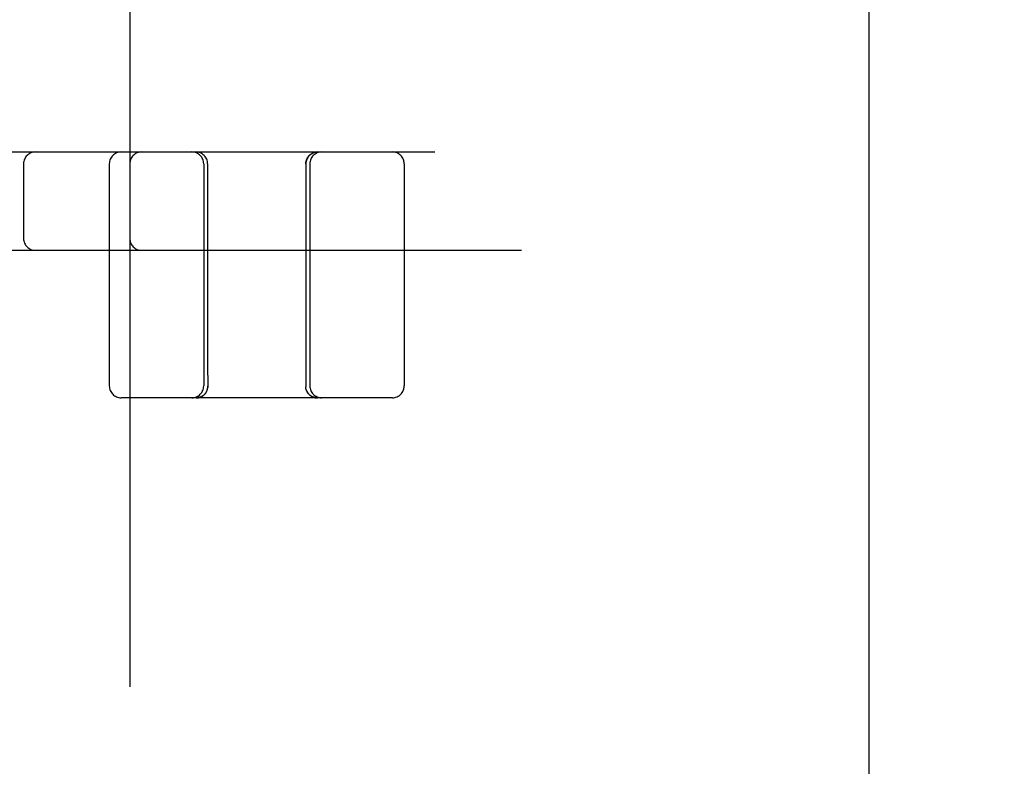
# Model space of a CAD drawing. Header units: inches. Extents: x 0 to 215, y 0 to 139.
# Tile 38 of 98: x 42.198 to 43.45, y 52.72 to 53.669. Entities that reach past the tile are written whole.
import ezdxf

# ---------------------------------------------------------------- set-up
doc = ezdxf.new("R2010")
doc.units = ezdxf.units.IN
doc.header["$LTSCALE"] = 11.804375
doc.header["$MEASUREMENT"] = 0
doc.linetypes.add('HIDDEN', pattern=[0.2, 0.1, -0.1])
doc.layers.add('DEFAULT_2', color=8, linetype='HIDDEN')

msp = doc.modelspace()

# ---------------------------------------------------------------- linework, layer by layer
at = {"layer": 'DEFAULT_2', "color": 8, "linetype": 'HIDDEN'}
for p, q in [((42.2133, 49.0337), (42.2133, 54.5342)), ((42.3383, 54.0012), (42.3383, 49.5667)), ((43.2783, 53.6883), (43.2783, 50.3133)), ((41.5458, 53.5008), (43.8608, 53.5008)), ((42.2033, 53.4858), (42.2033, 53.3908)), ((42.3123, 53.4858), (42.3123, 53.2033)), ((42.4323, 53.4858), (42.4323, 53.2033)), ((42.4373, 53.4858), (42.4373, 53.2212)), ((42.5623, 53.4858), (42.5623, 53.2169)), ((42.5673, 53.4858), (42.5673, 53.2033)), ((42.6873, 53.4858), (42.6873, 53.2033)), ((41.6558, 53.3758), (43.8608, 53.3758)), ((42.4373, 53.2212), (42.4374, 53.2124)), ((42.4374, 53.2124), (42.4375, 53.2029)), ((42.4375, 53.2017), (42.4374, 53.2013)), ((42.4375, 53.2024), (42.4375, 53.2029)), ((42.4375, 53.2024), (42.4375, 53.202)), ((42.4375, 53.2017), (42.4375, 53.202)), ((42.5622, 53.2029), (42.5622, 53.2024)), ((42.5622, 53.2024), (42.5622, 53.202)), ((42.6723, 53.1883), (42.3273, 53.1883)), ((42.4238, 53.1883), (42.4237, 53.1883)), ((42.424, 53.1883), (42.4238, 53.1883)), ((42.4243, 53.1884), (42.424, 53.1883)), ((42.4245, 53.1884), (42.4242, 53.1884)), ((42.4248, 53.1884), (42.4245, 53.1884)), ((42.425, 53.1884), (42.4248, 53.1884)), ((42.4253, 53.1884), (42.425, 53.1884)), ((42.4256, 53.1885), (42.4253, 53.1884)), ((42.4307, 53.1904), (42.4303, 53.1901)), ((42.431, 53.1906), (42.4306, 53.1903)), ((42.4313, 53.1908), (42.431, 53.1905)), ((42.4316, 53.191), (42.4313, 53.1908)), ((42.4325, 53.1917), (42.4322, 53.1914)), ((42.4328, 53.192), (42.4325, 53.1917)), ((42.4328, 53.192), (42.4331, 53.1922)), ((42.4331, 53.1922), (42.4328, 53.192)), ((42.4332, 53.1923), (42.4331, 53.1922)), ((42.5663, 53.1925), (42.5665, 53.1923)), ((42.5666, 53.1922), (42.5665, 53.1923)), ((42.5669, 53.192), (42.5665, 53.1922)), ((42.5672, 53.1917), (42.5668, 53.192)), ((42.5674, 53.1914), (42.5671, 53.1917)), ((42.5677, 53.1912), (42.5674, 53.1915)), ((42.568, 53.191), (42.5677, 53.1912)), ((42.569, 53.1903), (42.5687, 53.1906)), ((42.5693, 53.1901), (42.569, 53.1904)), ((42.5697, 53.19), (42.5693, 53.1902)), ((42.5746, 53.1884), (42.5743, 53.1884)), ((42.5754, 53.1884), (42.5751, 53.1884)), ((42.5757, 53.1883), (42.5754, 53.1884)), ((42.5759, 53.1883), (42.5756, 53.1883)), ((42.576, 53.1883), (42.5758, 53.1883))]:
    msp.add_line(p, q, dxfattribs=at)
for points in [[(42.5623, 53.4858), (42.5623, 53.4861), (42.5623, 53.4865), (42.5624, 53.4869), (42.5624, 53.4873), (42.5624, 53.4877), (42.5625, 53.4881), (42.5626, 53.4885), (42.5626, 53.4889), (42.5627, 53.4892), (42.5628, 53.4896), (42.5629, 53.49), (42.563, 53.4904), (42.5632, 53.4908), (42.5633, 53.4911), (42.5634, 53.4915), (42.5636, 53.4919), (42.5638, 53.4922), (42.5639, 53.4926), (42.5641, 53.4929), (42.5643, 53.4933), (42.5645, 53.4936), (42.5647, 53.494), (42.5649, 53.4943), (42.5652, 53.4946), (42.5654, 53.4949), (42.5656, 53.4952), (42.5659, 53.4955), (42.5661, 53.4958), (42.5664, 53.4961), (42.5667, 53.4964), (42.567, 53.4967), (42.5673, 53.497), (42.5676, 53.4972), (42.5679, 53.4975), (42.5682, 53.4977), (42.5685, 53.498), (42.5688, 53.4982), (42.5691, 53.4984), (42.5695, 53.4986), (42.5698, 53.4988), (42.5702, 53.499), (42.5705, 53.4992), (42.5709, 53.4994), (42.5712, 53.4995), (42.5716, 53.4997), (42.5719, 53.4998), (42.5723, 53.5), (42.5727, 53.5001), (42.5731, 53.5002), (42.5734, 53.5003), (42.5738, 53.5004), (42.5742, 53.5005), (42.5746, 53.5006), (42.575, 53.5007), (42.5754, 53.5007), (42.5758, 53.5008), (42.5762, 53.5008), (42.5766, 53.5008), (42.5769, 53.5008), (42.5773, 53.5008)], [(42.5623, 53.2169), (42.5622, 53.2077), (42.5622, 53.2029)], [(42.4346, 53.1939), (42.4348, 53.1942), (42.4351, 53.1946), (42.4353, 53.1949), (42.4355, 53.1952), (42.4356, 53.1955), (42.4358, 53.1959), (42.436, 53.1962), (42.4362, 53.1965), (42.4363, 53.1969), (42.4365, 53.1972), (42.4366, 53.1976), (42.4367, 53.1979), (42.4368, 53.1983), (42.437, 53.1987), (42.437, 53.199), (42.4371, 53.1994), (42.4372, 53.1998), (42.4373, 53.2001), (42.4373, 53.2005), (42.4374, 53.2009), (42.4374, 53.2013)], [(42.5665, 53.1923), (42.5663, 53.1925), (42.566, 53.1928), (42.5658, 53.1931), (42.5655, 53.1933), (42.5653, 53.1936), (42.5651, 53.1939), (42.5648, 53.1942), (42.5646, 53.1946), (42.5644, 53.1949), (42.5642, 53.1952), (42.564, 53.1955), (42.5638, 53.1959), (42.5637, 53.1962), (42.5635, 53.1965), (42.5633, 53.1969), (42.5632, 53.1972), (42.5631, 53.1976), (42.5629, 53.1979), (42.5628, 53.1983), (42.5627, 53.1987), (42.5626, 53.199), (42.5625, 53.1994), (42.5624, 53.1998), (42.5624, 53.2001), (42.5623, 53.2005), (42.5623, 53.2009), (42.5622, 53.2013), (42.5622, 53.2017), (42.5622, 53.202)], [(42.4322, 53.1914), (42.4319, 53.1912), (42.4316, 53.191), (42.4313, 53.1907), (42.431, 53.1905), (42.4306, 53.1903), (42.4303, 53.1901), (42.43, 53.1899), (42.4296, 53.1897), (42.4293, 53.1895), (42.4289, 53.1894), (42.4286, 53.1892), (42.4282, 53.1891), (42.4278, 53.1889), (42.4274, 53.1888), (42.4271, 53.1887), (42.4267, 53.1885), (42.4263, 53.1884), (42.4259, 53.1883), (42.4255, 53.1883), (42.4252, 53.1882), (42.4248, 53.1881), (42.4244, 53.1881), (42.424, 53.188), (42.4236, 53.188), (42.4232, 53.188), (42.4228, 53.188), (42.4224, 53.1879)], [(42.4224, 53.1879), (42.4228, 53.188), (42.4232, 53.188)], [(42.4236, 53.188), (42.424, 53.188), (42.4244, 53.1881)], [(42.4248, 53.1881), (42.4252, 53.1882), (42.4255, 53.1883), (42.4259, 53.1883), (42.4263, 53.1884), (42.4267, 53.1885), (42.4271, 53.1887), (42.4274, 53.1888), (42.4278, 53.1889), (42.4282, 53.1891), (42.4286, 53.1892), (42.4289, 53.1894), (42.4293, 53.1895), (42.4296, 53.1897), (42.43, 53.1899), (42.4303, 53.1901), (42.4306, 53.1903), (42.431, 53.1905), (42.4313, 53.1907), (42.4316, 53.191), (42.4319, 53.1912), (42.4322, 53.1914)], [(42.4304, 53.1902), (42.43, 53.19), (42.4296, 53.1898), (42.4293, 53.1896), (42.4289, 53.1895), (42.4286, 53.1893), (42.4283, 53.1892), (42.4279, 53.1891), (42.4276, 53.1889), (42.4272, 53.1888), (42.4269, 53.1888), (42.4266, 53.1887), (42.4262, 53.1886), (42.4259, 53.1885), (42.4256, 53.1885)], [(42.43, 53.19), (42.4297, 53.1898), (42.4294, 53.1896), (42.429, 53.1895), (42.4287, 53.1894), (42.4284, 53.1892), (42.428, 53.1891), (42.4277, 53.189), (42.4274, 53.1889), (42.4271, 53.1888), (42.4267, 53.1887), (42.4264, 53.1886), (42.4261, 53.1886), (42.4259, 53.1885), (42.4256, 53.1885)], [(42.4322, 53.1915), (42.4319, 53.1912), (42.4316, 53.191)], [(42.4336, 53.1928), (42.4334, 53.1925), (42.4332, 53.1923)], [(42.4334, 53.1925), (42.4336, 53.1928), (42.4339, 53.1931), (42.4341, 53.1933)], [(42.4346, 53.1939), (42.4344, 53.1936), (42.4341, 53.1933), (42.4339, 53.1931)], [(42.5633, 53.1969), (42.5635, 53.1965), (42.5637, 53.1962), (42.5638, 53.1959), (42.564, 53.1955), (42.5642, 53.1952), (42.5644, 53.1949), (42.5646, 53.1946), (42.5648, 53.1942), (42.5651, 53.1939), (42.5653, 53.1936), (42.5655, 53.1933), (42.5658, 53.1931), (42.566, 53.1928)], [(42.5773, 53.1879), (42.5769, 53.188), (42.5765, 53.188), (42.5761, 53.188), (42.5757, 53.188), (42.5753, 53.1881), (42.5749, 53.1881), (42.5745, 53.1882), (42.5741, 53.1883), (42.5737, 53.1883), (42.5733, 53.1884), (42.573, 53.1885), (42.5726, 53.1887), (42.5722, 53.1888), (42.5718, 53.1889), (42.5715, 53.1891), (42.5711, 53.1892), (42.5707, 53.1894), (42.5704, 53.1895), (42.57, 53.1897), (42.5697, 53.1899), (42.5694, 53.1901), (42.569, 53.1903), (42.5687, 53.1905), (42.5684, 53.1907), (42.568, 53.191), (42.5677, 53.1912), (42.5674, 53.1914), (42.5671, 53.1917)], [(42.5674, 53.1914), (42.5677, 53.1912), (42.568, 53.191), (42.5684, 53.1907), (42.5687, 53.1905), (42.569, 53.1903), (42.5694, 53.1901)], [(42.5687, 53.1905), (42.5684, 53.1908), (42.568, 53.191)], [(42.5741, 53.1885), (42.5738, 53.1885), (42.5735, 53.1886), (42.5732, 53.1886), (42.5729, 53.1887), (42.5726, 53.1888), (42.5723, 53.1889), (42.572, 53.189), (42.5716, 53.1891), (42.5713, 53.1892), (42.571, 53.1894), (42.5706, 53.1895), (42.5703, 53.1896), (42.57, 53.1898), (42.5696, 53.19)], [(42.5744, 53.1884), (42.574, 53.1885), (42.5737, 53.1885), (42.5734, 53.1886), (42.5731, 53.1887), (42.5728, 53.1888), (42.5724, 53.1888), (42.5721, 53.1889), (42.5717, 53.1891), (42.5714, 53.1892), (42.5711, 53.1893), (42.5707, 53.1895), (42.5704, 53.1896), (42.57, 53.1898), (42.5697, 53.19)], [(42.57, 53.1897), (42.5704, 53.1895), (42.5707, 53.1894), (42.5711, 53.1892)], [(42.5726, 53.1887), (42.573, 53.1885), (42.5733, 53.1884), (42.5737, 53.1883), (42.5741, 53.1883), (42.5745, 53.1882)], [(42.5752, 53.1884), (42.5749, 53.1884), (42.5746, 53.1884)], [(42.5749, 53.1881), (42.5753, 53.1881), (42.5757, 53.188)], [(42.5761, 53.188), (42.5765, 53.188), (42.5769, 53.188)]]:
    msp.add_lwpolyline(points, dxfattribs=at)
for centre, start, end in [((42.2183, 53.4858), 90, 180), ((42.3273, 53.4858), 90, 180), ((42.3533, 53.4858), 90, 180), ((42.4173, 53.4858), 0, 90), ((42.4223, 53.4858), 0, 90), ((42.5773, 53.4858), 90, 180), ((42.5823, 53.4858), 90, 180), ((42.6723, 53.4858), 0, 90), ((42.2183, 53.3908), 180, 270), ((42.3533, 53.3908), 180, 270), ((42.3273, 53.2033), 180, 270), ((42.4173, 53.2033), 270, 360), ((42.5823, 53.2033), 180, 270), ((42.6723, 53.2033), 270, 360)]:
    msp.add_arc(centre, 0.015, start, end, dxfattribs=at)

doc.saveas('drawing.dxf')
